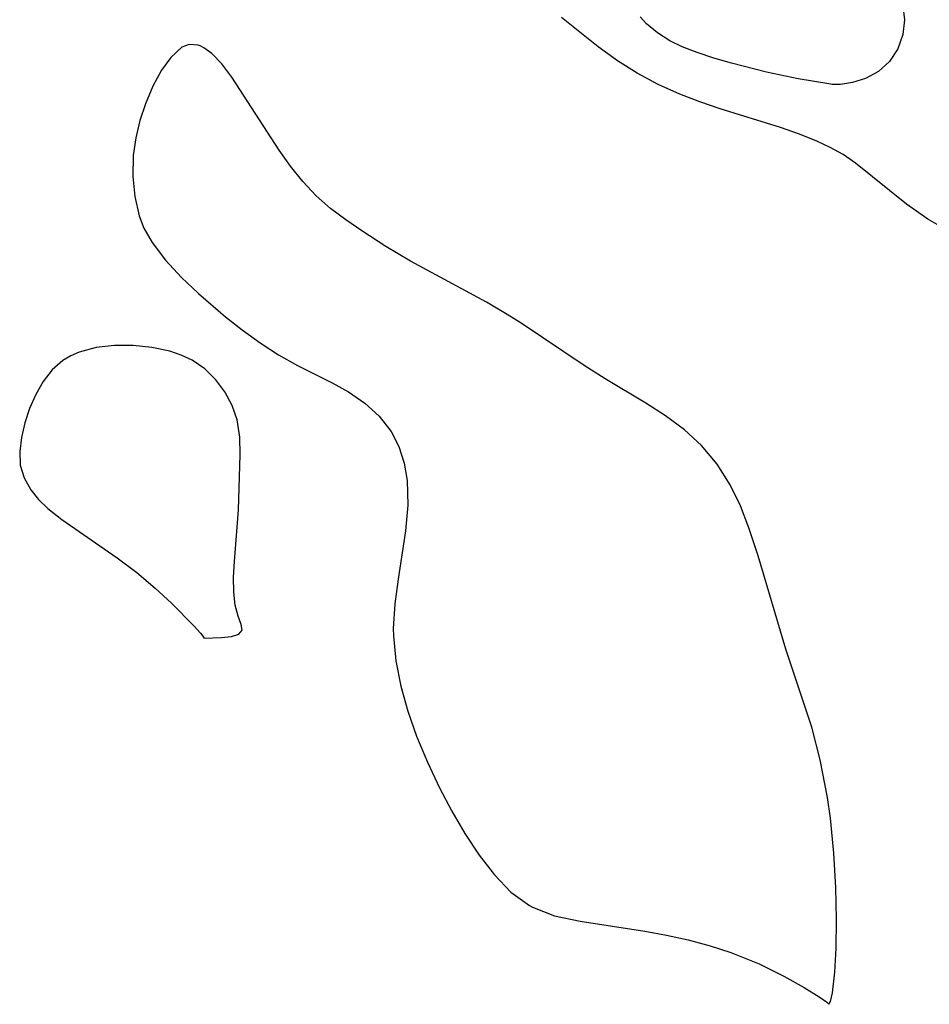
# Model space of a CAD drawing. Header units: metres. Extents: x 1073367 to 1082519, y 1569854 to 1574957.
# Tile 8 of 256: x 1073767 to 1073825, y 1572500 to 1572563. Entities that reach past the tile are written whole.
import ezdxf

# ---------------------------------------------------------------- set-up
doc = ezdxf.new("R2010")
doc.units = ezdxf.units.M
doc.layers.add('CGG_CurvaNivelLidar_v1', color=253, linetype='Continuous', lineweight=30)

msp = doc.modelspace()

# ---------------------------------------------------------------- linework, layer by layer
at = {"layer": 'CGG_CurvaNivelLidar_v1'}
for p, q in [((1073823.2307, 1572563.5621, 62.5), (1073823.3463, 1572562.6642, 62.5)), ((1073803.735, 1572560.9355, 63), (1073801.3764, 1572562.821, 63)), ((1073806.8301, 1572562.4077, 62.5), (1073806.423, 1572562.8598, 62.5)), ((1073823.3463, 1572562.6642, 62.5), (1073823.231, 1572561.7193, 62.5)), ((1073807.5226, 1572561.8255, 62.5), (1073806.8301, 1572562.4077, 62.5)), ((1073808.3133, 1572561.3254, 62.5), (1073807.5226, 1572561.8255, 62.5)), ((1073823.231, 1572561.7193, 62.5), (1073822.9013, 1572560.8037, 62.5)), ((1073777.0916, 1572560.9062, 63.5), (1073776.3725, 1572560.2582, 63.5)), ((1073777.5526, 1572561.0876, 63.5), (1073777.0916, 1572560.9062, 63.5)), ((1073778.1216, 1572561.0456, 63.5), (1073777.5526, 1572561.0876, 63.5)), ((1073778.2579, 1572560.9981, 63.5), (1073778.1216, 1572561.0456, 63.5)), ((1073778.5034, 1572560.8806, 63.5), (1073778.2579, 1572560.9981, 63.5)), ((1073779.0135, 1572560.5085, 63.5), (1073778.5034, 1572560.8806, 63.5)), ((1073804.969, 1572560.0317, 63), (1073803.735, 1572560.9355, 63)), ((1073809.105, 1572560.9393, 62.5), (1073808.3133, 1572561.3254, 62.5)), ((1073810.0577, 1572560.5702, 62.5), (1073809.105, 1572560.9393, 62.5)), ((1073822.9013, 1572560.8037, 62.5), (1073822.3747, 1572559.9915, 62.5)), ((1073776.3725, 1572560.2582, 63.5), (1073775.7847, 1572559.4335, 63.5)), ((1073779.6511, 1572559.8387, 63.5), (1073779.0135, 1572560.5085, 63.5)), ((1073811.1272, 1572560.219, 62.5), (1073810.0577, 1572560.5702, 62.5)), ((1073812.2661, 1572559.8875, 62.5), (1073811.1272, 1572560.219, 62.5)), ((1073780.292, 1572558.9946, 63.5), (1073779.6511, 1572559.8387, 63.5)), ((1073806.2381, 1572559.2406, 63), (1073804.969, 1572560.0317, 63)), ((1073814.5021, 1572559.3188, 62.5), (1073812.2661, 1572559.8875, 62.5)), ((1073822.3747, 1572559.9915, 62.5), (1073821.6733, 1572559.3488, 62.5)), ((1073775.7847, 1572559.4335, 63.5), (1073775.2396, 1572558.4258, 63.5)), ((1073783.3064, 1572554.3303, 63.5), (1073780.292, 1572558.9946, 63.5)), ((1073807.5738, 1572558.534, 63), (1073806.2381, 1572559.2406, 63)), ((1073816.5236, 1572558.8984, 62.5), (1073814.5021, 1572559.3188, 62.5)), ((1073818.5, 1572558.5757, 62.5), (1073816.5236, 1572558.8984, 62.5)), ((1073820.8472, 1572558.9131, 62.5), (1073820.0004, 1572558.6544, 62.5)), ((1073821.6733, 1572559.3488, 62.5), (1073820.8472, 1572558.9131, 62.5)), ((1073775.2396, 1572558.4258, 63.5), (1073774.7563, 1572557.2851, 63.5)), ((1073808.9615, 1572557.9077, 63), (1073807.5738, 1572558.534, 63)), ((1073818.711, 1572558.5153, 62.5), (1073818.5, 1572558.5757, 62.5)), ((1073819.2498, 1572558.5333, 62.5), (1073818.711, 1572558.5153, 62.5)), ((1073820.0004, 1572558.6544, 62.5), (1073819.2498, 1572558.5333, 62.5)), ((1073810.2371, 1572557.4122, 63), (1073808.9615, 1572557.9077, 63)), ((1073774.7563, 1572557.2851, 63.5), (1073774.4053, 1572556.2193, 63.5)), ((1073811.5323, 1572556.9679, 63), (1073810.2371, 1572557.4122, 63)), ((1073815.395, 1572555.7736, 63), (1073811.5323, 1572556.9679, 63)), ((1073774.4053, 1572556.2193, 63.5), (1073774.137, 1572555.1077, 63.5)), ((1073816.5619, 1572555.3675, 63), (1073815.395, 1572555.7736, 63)), ((1073774.137, 1572555.1077, 63.5), (1073773.9735, 1572553.9706, 63.5)), ((1073817.6871, 1572554.9173, 63), (1073816.5619, 1572555.3675, 63)), ((1073818.5709, 1572554.5034, 63), (1073817.6871, 1572554.9173, 63)), ((1073819.4086, 1572554.0349, 63), (1073818.5709, 1572554.5034, 63)), ((1073773.9735, 1572553.9706, 63.5), (1073773.9405, 1572552.6451, 63.5)), ((1073784.0362, 1572553.303, 63.5), (1073783.3064, 1572554.3303, 63.5)), ((1073820.1988, 1572553.5004, 63), (1073819.4086, 1572554.0349, 63)), ((1073784.8218, 1572552.3178, 63.5), (1073784.0362, 1572553.303, 63.5)), ((1073823.473, 1572550.8757, 63), (1073820.1988, 1572553.5004, 63)), ((1073773.9405, 1572552.6451, 63.5), (1073774.0718, 1572551.3482, 63.5)), ((1073785.6829, 1572551.4004, 63.5), (1073784.8218, 1572552.3178, 63.5)), ((1073774.0718, 1572551.3482, 63.5), (1073774.3638, 1572550.118, 63.5)), ((1073786.5956, 1572550.5989, 63.5), (1073785.6829, 1572551.4004, 63.5)), ((1073824.8224, 1572549.914, 63), (1073823.473, 1572550.8757, 63)), ((1073774.3638, 1572550.118, 63.5), (1073774.6621, 1572549.3375, 63.5)), ((1073787.5766, 1572549.8577, 63.5), (1073786.5956, 1572550.5989, 63.5)), ((1073788.6059, 1572549.1506, 63.5), (1073787.5766, 1572549.8577, 63.5)), ((1073826.1661, 1572549.1298, 63), (1073824.8224, 1572549.914, 63)), ((1073774.6621, 1572549.3375, 63.5), (1073775.1774, 1572548.4228, 63.5)), ((1073790.1403, 1572548.1592, 63.5), (1073788.6059, 1572549.1506, 63.5)), ((1073775.1774, 1572548.4228, 63.5), (1073776.0447, 1572547.2728, 63.5)), ((1073791.7296, 1572547.2078, 63.5), (1073790.1403, 1572548.1592, 63.5)), ((1073776.0447, 1572547.2728, 63.5), (1073777.0562, 1572546.1807, 63.5)), ((1073796.5767, 1572544.5868, 63.5), (1073791.7296, 1572547.2078, 63.5)), ((1073777.0562, 1572546.1807, 63.5), (1073778.1533, 1572545.1545, 63.5)), ((1073778.1533, 1572545.1545, 63.5), (1073779.8839, 1572543.665, 63.5)), ((1073797.9126, 1572543.8033, 63.5), (1073796.5767, 1572544.5868, 63.5)), ((1073798.7972, 1572543.2427, 63.5), (1073797.9126, 1572543.8033, 63.5)), ((1073779.8839, 1572543.665, 63.5), (1073780.9533, 1572542.814, 63.5)), ((1073802.8303, 1572540.5403, 63.5), (1073798.7972, 1572543.2427, 63.5)), ((1073780.9533, 1572542.814, 63.5), (1073782.0904, 1572541.9958, 63.5)), ((1073772.7693, 1572541.8176, 63.5), (1073771.6076, 1572541.6849, 63.5)), ((1073773.9654, 1572541.8195, 63.5), (1073772.7693, 1572541.8176, 63.5)), ((1073775.16, 1572541.6989, 63.5), (1073773.9654, 1572541.8195, 63.5)), ((1073782.0904, 1572541.9958, 63.5), (1073783.2774, 1572541.2284, 63.5)), ((1073770.5197, 1572541.3983, 63.5), (1073769.9718, 1572541.1631, 63.5)), ((1073771.6076, 1572541.6849, 63.5), (1073770.5197, 1572541.3983, 63.5)), ((1073776.3175, 1572541.45, 63.5), (1073775.16, 1572541.6989, 63.5)), ((1073777.0511, 1572541.2024, 63.5), (1073776.3175, 1572541.45, 63.5)), ((1073777.7378, 1572540.8761, 63.5), (1073777.0511, 1572541.2024, 63.5)), ((1073783.2774, 1572541.2284, 63.5), (1073784.4986, 1572540.5319, 63.5)), ((1073769.4689, 1572540.8634, 63.5), (1073768.7843, 1572540.2565, 63.5)), ((1073769.9718, 1572541.1631, 63.5), (1073769.4689, 1572540.8634, 63.5)), ((1073778.5476, 1572540.316, 63.5), (1073777.7378, 1572540.8761, 63.5)), ((1073768.7843, 1572540.2565, 63.5), (1073768.2121, 1572539.5163, 63.5)), ((1073779.2519, 1572539.63, 63.5), (1073778.5476, 1572540.316, 63.5)), ((1073784.4986, 1572540.5319, 63.5), (1073786.7007, 1572539.4349, 63.5)), ((1073804.1833, 1572539.6775, 63.5), (1073802.8303, 1572540.5403, 63.5)), ((1073768.2121, 1572539.5163, 63.5), (1073767.7357, 1572538.6818, 63.5)), ((1073779.8443, 1572538.8461, 63.5), (1073779.2519, 1572539.63, 63.5)), ((1073786.7007, 1572539.4349, 63.5), (1073787.7502, 1572538.8568, 63.5)), ((1073806.7927, 1572538.1204, 63.5), (1073804.1833, 1572539.6775, 63.5)), ((1073767.7357, 1572538.6818, 63.5), (1073767.3453, 1572537.7864, 63.5)), ((1073780.3108, 1572537.9854, 63.5), (1073779.8443, 1572538.8461, 63.5)), ((1073787.7502, 1572538.8568, 63.5), (1073788.8009, 1572538.1305, 63.5)), ((1073788.8009, 1572538.1305, 63.5), (1073789.7243, 1572537.2861, 63.5)), ((1073808.049, 1572537.3159, 63.5), (1073806.7927, 1572538.1204, 63.5)), ((1073767.3453, 1572537.7864, 63.5), (1073767.0383, 1572536.8591, 63.5)), ((1073780.6281, 1572537.0627, 63.5), (1073780.3108, 1572537.9854, 63.5)), ((1073767.0383, 1572536.8591, 63.5), (1073766.8195, 1572535.9269, 63.5)), ((1073780.791, 1572535.9625, 63.5), (1073780.6281, 1572537.0627, 63.5)), ((1073789.7243, 1572537.2861, 63.5), (1073790.4783, 1572536.3148, 63.5)), ((1073809.254, 1572536.4184, 63.5), (1073808.049, 1572537.3159, 63.5)), ((1073790.4783, 1572536.3148, 63.5), (1073790.972, 1572535.3472, 63.5)), ((1073810.3477, 1572535.414, 63.5), (1073809.254, 1572536.4184, 63.5)), ((1073766.8195, 1572535.9269, 63.5), (1073766.7088, 1572535.0333, 63.5)), ((1073780.8149, 1572534.8132, 63.5), (1073780.791, 1572535.9625, 63.5)), ((1073766.7088, 1572535.0333, 63.5), (1073766.7489, 1572534.1695, 63.5)), ((1073790.972, 1572535.3472, 63.5), (1073791.3096, 1572534.2933, 63.5)), ((1073811.3445, 1572534.2207, 63.5), (1073810.3477, 1572535.414, 63.5)), ((1073780.7148, 1572531.2999, 63.5), (1073780.8149, 1572534.8132, 63.5)), ((1073791.3096, 1572534.2933, 63.5), (1073791.5006, 1572533.1739, 63.5)), ((1073766.7489, 1572534.1695, 63.5), (1073766.9881, 1572533.346, 63.5)), ((1073812.1819, 1572532.8998, 63.5), (1073811.3445, 1572534.2207, 63.5)), ((1073766.9881, 1572533.346, 63.5), (1073767.4134, 1572532.5766, 63.5)), ((1073791.5006, 1572533.1739, 63.5), (1073791.5454, 1572531.5903, 63.5)), ((1073767.4134, 1572532.5766, 63.5), (1073767.9147, 1572531.9611, 63.5)), ((1073812.8318, 1572531.556, 63.5), (1073812.1819, 1572532.8998, 63.5)), ((1073767.9147, 1572531.9611, 63.5), (1073768.5154, 1572531.3889, 63.5)), ((1073768.5154, 1572531.3889, 63.5), (1073769.4132, 1572530.6825, 63.5)), ((1073780.4488, 1572528.0005, 63.5), (1073780.7148, 1572531.2999, 63.5)), ((1073791.5454, 1572531.5903, 63.5), (1073791.4071, 1572529.9519, 63.5)), ((1073813.3818, 1572530.1391, 63.5), (1073812.8318, 1572531.556, 63.5)), ((1073769.4132, 1572530.6825, 63.5), (1073772.9384, 1572528.2236, 63.5)), ((1073791.4071, 1572529.9519, 63.5), (1073790.922, 1572526.8569, 63.5)), ((1073813.9724, 1572528.3465, 63.5), (1073813.3818, 1572530.1391, 63.5)), ((1073772.9384, 1572528.2236, 63.5), (1073774.2029, 1572527.2801, 63.5)), ((1073780.4004, 1572526.9899, 63.5), (1073780.4488, 1572528.0005, 63.5)), ((1073815.7371, 1572522.3847, 63.5), (1073813.9724, 1572528.3465, 63.5)), ((1073774.2029, 1572527.2801, 63.5), (1073775.3864, 1572526.2868, 63.5)), ((1073780.4096, 1572526.0387, 63.5), (1073780.4004, 1572526.9899, 63.5)), ((1073790.922, 1572526.8569, 63.5), (1073790.7103, 1572525.2873, 63.5)), ((1073775.3864, 1572526.2868, 63.5), (1073776.4321, 1572525.3186, 63.5)), ((1073780.5023, 1572525.1971, 63.5), (1073780.4096, 1572526.0387, 63.5)), ((1073776.4321, 1572525.3186, 63.5), (1073777.8856, 1572523.8452, 63.5)), ((1073780.6985, 1572524.49, 63.5), (1073780.5023, 1572525.1971, 63.5)), ((1073790.7103, 1572525.2873, 63.5), (1073790.6178, 1572523.7076, 63.5)), ((1073780.8868, 1572523.9648, 63.5), (1073780.6985, 1572524.49, 63.5)), ((1073777.8856, 1572523.8452, 63.5), (1073778.2909, 1572523.3968, 63.5)), ((1073780.7415, 1572523.3465, 63.5), (1073780.9368, 1572523.5928, 63.5)), ((1073780.9368, 1572523.5928, 63.5), (1073780.8868, 1572523.9648, 63.5)), ((1073790.6178, 1572523.7076, 63.5), (1073790.6249, 1572523.241, 63.5)), ((1073778.2909, 1572523.3968, 63.5), (1073778.4933, 1572523.1386, 63.5)), ((1073778.4933, 1572523.1386, 63.5), (1073778.5, 1572523.0886, 63.5)), ((1073778.5, 1572523.0886, 63.5), (1073779.6227, 1572523.124, 63.5)), ((1073779.6227, 1572523.124, 63.5), (1073780.2561, 1572523.197, 63.5)), ((1073780.2561, 1572523.197, 63.5), (1073780.7415, 1572523.3465, 63.5)), ((1073790.6249, 1572523.241, 63.5), (1073790.7772, 1572521.6294, 63.5)), ((1073817.3962, 1572517.3797, 63.5), (1073815.7371, 1572522.3847, 63.5)), ((1073790.7772, 1572521.6294, 63.5), (1073791.0965, 1572520.0175, 63.5)), ((1073791.0965, 1572520.0175, 63.5), (1073791.5488, 1572518.4114, 63.5)), ((1073791.5488, 1572518.4114, 63.5), (1073792.109, 1572516.8184, 63.5)), ((1073817.9483, 1572515.2946, 63.5), (1073817.3962, 1572517.3797, 63.5)), ((1073792.109, 1572516.8184, 63.5), (1073792.801, 1572515.1502, 63.5)), ((1073792.801, 1572515.1502, 63.5), (1073793.5738, 1572513.516, 63.5)), ((1073818.412, 1572512.8899, 63.5), (1073817.9483, 1572515.2946, 63.5)), ((1073793.5738, 1572513.516, 63.5), (1073794.364, 1572512.0183, 63.5)), ((1073818.5989, 1572511.5609, 63.5), (1073818.412, 1572512.8899, 63.5)), ((1073794.364, 1572512.0183, 63.5), (1073795.206, 1572510.5778, 63.5)), ((1073818.8216, 1572509.3225, 63.5), (1073818.5989, 1572511.5609, 63.5)), ((1073795.206, 1572510.5778, 63.5), (1073796.1146, 1572509.1938, 63.5)), ((1073796.1146, 1572509.1938, 63.5), (1073797.0884, 1572507.9281, 63.5)), ((1073818.9449, 1572507.1347, 63.5), (1073818.8216, 1572509.3225, 63.5)), ((1073797.0884, 1572507.9281, 63.5), (1073798.1494, 1572506.8302, 63.5)), ((1073798.1494, 1572506.8302, 63.5), (1073799.3286, 1572505.9654, 63.5)), ((1073818.9846, 1572505.0804, 63.5), (1073818.9449, 1572507.1347, 63.5)), ((1073799.3286, 1572505.9654, 63.5), (1073799.5198, 1572505.8599, 63.5)), ((1073799.5198, 1572505.8599, 63.5), (1073800.9451, 1572505.3042, 63.5)), ((1073800.9451, 1572505.3042, 63.5), (1073802.5779, 1572504.9633, 63.5)), ((1073802.5779, 1572504.9633, 63.5), (1073806.7192, 1572504.3418, 63.5)), ((1073818.9554, 1572503.2421, 63.5), (1073818.9846, 1572505.0804, 63.5)), ((1073806.7192, 1572504.3418, 63.5), (1073808.1067, 1572504.083, 63.5)), ((1073808.1067, 1572504.083, 63.5), (1073809.4982, 1572503.7736, 63.5)), ((1073809.4982, 1572503.7736, 63.5), (1073810.8901, 1572503.4038, 63.5)), ((1073810.8901, 1572503.4038, 63.5), (1073812.2266, 1572502.9732, 63.5)), ((1073812.2266, 1572502.9732, 63.5), (1073814.0409, 1572502.2389, 63.5)), ((1073818.8719, 1572501.7016, 63.5), (1073818.9554, 1572503.2421, 63.5)), ((1073814.0409, 1572502.2389, 63.5), (1073815.6204, 1572501.4613, 63.5)), ((1073818.7226, 1572500.3819, 63.5), (1073818.8719, 1572501.7016, 63.5)), ((1073815.6204, 1572501.4613, 63.5), (1073816.9183, 1572500.7289, 63.5)), ((1073816.9183, 1572500.7289, 63.5), (1073817.8706, 1572500.1384, 63.5)), ((1073818.5995, 1572499.8261, 63.5), (1073818.7226, 1572500.3819, 63.5)), ((1073817.8706, 1572500.1384, 63.5), (1073818.3488, 1572499.8126, 63.5)), ((1073818.3488, 1572499.8126, 63.5), (1073818.5, 1572499.6511, 63.5)), ((1073818.5, 1572499.6511, 63.5), (1073818.5995, 1572499.8261, 63.5))]:
    msp.add_line(p, q, dxfattribs=at)

doc.saveas('drawing.dxf')
